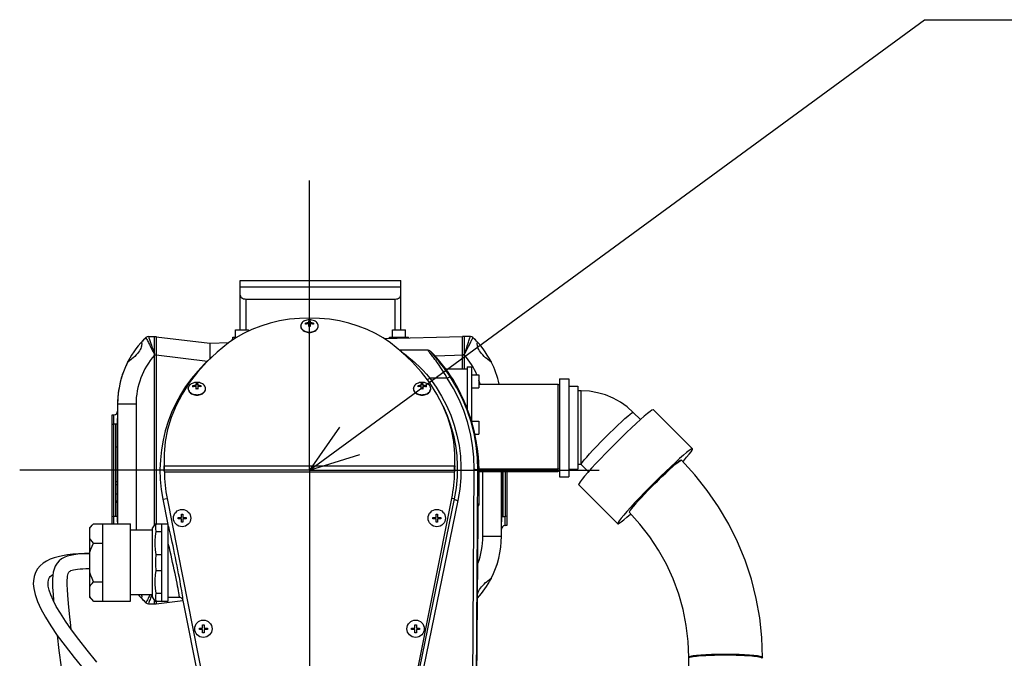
# Model space of a CAD drawing. Header units: millimetres. Extents: x 0 to 770, y -15 to 420.
# Tile 103 of 105: x 521 to 557, y 332 to 355. Entities that reach past the tile are written whole.
import ezdxf

# ---------------------------------------------------------------- set-up
doc = ezdxf.new("R2010")
doc.units = ezdxf.units.MM
doc.header["$LTSCALE"] = 32.67
doc.linetypes.add('CENTER', pattern=[0.6, 0.375, -0.075, 0.075, -0.075])
doc.layers.get('0').update_dxf_attribs({"linetype": 'CONTINUOUS'})
for name, color, linetype in [('1_DESIGN', 7, 'CONTINUOUS'), ('ASSY', 7, 'CONTINUOUS'), ('AXIS', 7, 'CONTINUOUS'), ('CHAMFER', 7, 'CONTINUOUS'), ('CRV2', 7, 'CONTINUOUS'), ('DRA_ITEM', 7, 'CONTINUOUS'), ('DRAFT', 7, 'CONTINUOUS'), ('HOLE', 7, 'CONTINUOUS'), ('ROUND', 7, 'CONTINUOUS')]:
    doc.layers.add(name, color=color, linetype=linetype)

msp = doc.modelspace()

# ---------------------------------------------------------------- linework, layer by layer
at = {"color": 7, "linetype": 'CONTINUOUS'}
for p, q in [((529.100217, 343.616572), (529.100217, 343.703239)), ((529.100217, 343.703239), (529.253902, 343.703239)), ((534.766884, 343.659029), (534.766884, 343.703239)), ((534.766884, 343.703239), (535.446884, 343.703239)), ((535.446884, 343.676835), (535.446884, 343.703239)), ((536.787514, 342.563239), (537.573551, 342.563239)), ((540.906884, 342.199905), (541.240217, 342.199905)), ((540.906884, 342.199875), (540.906884, 338.659936)), ((541.240217, 342.199875), (541.240217, 338.659936)), ((537.993551, 342.005081), (540.840218, 342.005081)), ((540.840218, 342.005081), (540.840218, 338.949248)), ((541.240217, 341.929905), (541.573551, 341.929905)), ((541.573551, 341.929891), (541.573551, 338.92992)), ((541.687933, 341.763239), (541.573551, 341.763239)), ((543.830942, 340.727091), (543.571881, 340.985236)), ((524.883551, 337.234394), (524.883551, 340.55875)), ((524.933551, 340.55875), (524.883551, 340.55875)), ((526.619438, 339.317109), (526.627664, 339.049905)), ((526.627662, 338.941482), (526.627664, 339.049905)), ((526.628341, 339.013343), (526.627664, 339.049905)), ((526.629695, 338.927895), (526.628341, 339.013343)), ((537.119435, 338.941482), (537.119438, 339.049905)), ((537.119438, 339.049905), (537.127664, 339.317109)), ((541.687933, 339.096572), (541.573551, 339.096572)), ((541.948813, 338.83799), (541.689602, 339.096285)), ((545.298565, 339.254069), (545.309843, 339.253317)), ((545.304347, 339.255557), (545.302666, 339.260544)), ((526.631051, 338.833059), (526.629695, 338.927895)), ((537.999587, 338.949248), (540.840218, 338.949248)), ((538.00238, 338.85473), (540.840218, 338.85473)), ((538.006856, 338.693952), (538.006865, 338.693605)), ((538.863551, 338.85473), (538.863551, 337.234394)), ((540.906884, 338.659905), (541.240217, 338.659905)), ((541.240217, 338.929905), (541.573551, 338.929905)), ((524.933551, 338.473403), (524.883551, 338.473403)), ((524.933551, 337.779429), (524.883551, 337.779429)), ((524.933551, 337.734337), (524.883551, 337.734337)), ((526.730916, 337.876209), (528.040834, 331.274134)), ((535.706268, 331.274133), (537.015545, 337.872981)), ((524.883551, 337.234393), (524.933551, 337.234393)), ((538.813551, 337.234393), (538.863551, 337.234393)), ((543.428325, 337.402099), (543.418729, 337.3766)), ((524.406884, 334.163239), (524.406884, 336.963239)), ((523.145401, 334.382617), (523.132081, 334.587633)), ((546.797572, 332.237604), (547.01699, 332.237604)), ((545.565021, 332.135507), (545.560217, 332.126011)), ((545.560217, 332.126011), (545.560217, 332.096572)), ((545.579396, 332.144935), (545.565021, 332.135507)), ((548.222033, 332.144441), (548.240217, 332.126011)), ((548.240217, 332.126011), (548.226884, 332.112498)), ((548.226884, 332.126011), (548.226884, 332.096572))]:
    msp.add_line(p, q, dxfattribs=at)
at = {"color": 9, "linetype": 'CONTINUOUS'}
for p, q in [((541.687933, 339.096572), (541.687933, 341.763239)), ((524.933551, 339.723484), (524.883551, 339.723484)), ((526.627664, 339.049905), (537.119438, 339.049905)), ((541.689602, 339.096285), (541.687933, 339.101282)), ((526.631051, 338.833059), (537.116051, 338.833059)), ((538.001294, 338.896572), (538.001298, 338.898165)), ((524.933551, 338.361143), (524.883551, 338.361143)), ((524.933551, 338.033143), (524.883551, 338.033143)), ((538.813551, 338.06966), (538.863551, 338.06966))]:
    msp.add_line(p, q, dxfattribs=at)
at = {"color": 7, "linetype": 'CONTINUOUS'}
for points in [[(534.798585, 343.497133), (534.538154, 343.677351), (534.255609, 343.840062), (533.953297, 343.983917), (533.633725, 344.107722), (533.299546, 344.210449), (532.953533, 344.291245), (532.598557, 344.34944), (532.237564, 344.384552), (531.873551, 344.396288), (531.509537, 344.384552), (531.148545, 344.34944), (530.793569, 344.291245), (530.447556, 344.210449), (530.113376, 344.107722), (529.793805, 343.983917), (529.491492, 343.840062), (529.208948, 343.677351), (528.948517, 343.497133)], [(528.948517, 343.497133), (528.538701, 343.163071), (528.163875, 342.808832), (527.826293, 342.436541), (527.527347, 342.047704), (527.269044, 341.644926), (527.052329, 341.229668), (526.878707, 340.804826), (526.748788, 340.371927), (526.663433, 339.933836), (526.622981, 339.492574), (526.619438, 339.317109)], [(537.127664, 339.317109), (537.12412, 339.492574), (537.083668, 339.933836), (536.998314, 340.371927), (536.868395, 340.804826), (536.694773, 341.229668), (536.478057, 341.644926), (536.219754, 342.047704), (535.920809, 342.436541), (535.583226, 342.808832), (535.208401, 343.163071), (534.798585, 343.497133)], [(540.840218, 342.005081), (540.866505, 341.998228), (540.888696, 341.991483), (540.906884, 341.984818)], [(543.571881, 340.985236), (543.349068, 341.183682), (543.105367, 341.356052), (542.843862, 341.500149), (542.567832, 341.614154), (542.280746, 341.696629), (541.986211, 341.746534), (541.687933, 341.763239)], [(537.119438, 339.049905), (537.118761, 339.013343), (537.118082, 338.972217), (537.116051, 338.833059)], [(544.345334, 338.41177), (544.439987, 338.504658), (544.594745, 338.653488), (544.743142, 338.793113), (544.88113, 338.919727), (545.004944, 339.029874), (545.111208, 339.120551), (545.197023, 339.189284), (545.260049, 339.234198), (545.298565, 339.254069)], [(545.302666, 339.260544), (545.29475, 339.26193), (545.266156, 339.249049), (545.219147, 339.217175), (545.154679, 339.166957), (545.074065, 339.099417), (544.978946, 339.015932), (544.871259, 338.918199), (544.753195, 338.808209), (544.627158, 338.6882), (544.495714, 338.560616), (544.361538, 338.428054)], [(548.240217, 332.126011), (548.214753, 332.843608), (548.138488, 333.557622), (548.011802, 334.264483), (547.835326, 334.960657), (547.609941, 335.642669), (547.336773, 336.307104), (547.017186, 336.950638), (546.652774, 337.570061), (546.245357, 338.16227), (545.796973, 338.724299), (545.309865, 339.253338)], [(540.906884, 338.928985), (540.88868, 338.935655), (540.866485, 338.9424), (540.840218, 338.949248)], [(540.840218, 338.85473), (540.866505, 338.861583), (540.888696, 338.868327), (540.906884, 338.874992)], [(544.361538, 338.428054), (544.227362, 338.293213), (544.095918, 338.158837), (543.969881, 338.027662), (543.851817, 337.902358), (543.744129, 337.785477), (543.64901, 337.679397), (543.568396, 337.586278), (543.503929, 337.508015), (543.456919, 337.446203), (543.428325, 337.402099)], [(545.572976, 332.140724), (545.550833, 332.707652), (545.482819, 333.285772), (545.369921, 333.856879), (545.212823, 334.417519), (545.012477, 334.964306), (544.770099, 335.493929), (544.487155, 336.003195), (544.165357, 336.489027), (543.806653, 336.948493), (543.416829, 337.374863)], [(523.940217, 335.890843), (523.749188, 335.886084), (523.527063, 335.874721), (523.319718, 335.857328), (523.128442, 335.834612), (522.953049, 335.805843), (522.79307, 335.769841), (522.644868, 335.726887), (522.505206, 335.674438), (522.374817, 335.610798), (522.254155, 335.533537), (522.145591, 335.44091), (522.051659, 335.330628), (521.977039, 335.202823), (521.925656, 335.059322), (521.899689, 334.902915), (521.896929, 334.783283)], [(523.940217, 335.875742), (523.829444, 335.873729), (523.658403, 335.86718), (523.500661, 335.856304), (523.359311, 335.840016), (523.234723, 335.817298), (523.120958, 335.785798), (523.017349, 335.744424), (522.921148, 335.690581), (522.832939, 335.621568), (522.754679, 335.535069), (522.691152, 335.433258), (522.645202, 335.322062), (522.615267, 335.205674), (522.597914, 335.084673), (522.589984, 334.956395), (522.589285, 334.816844), (522.594291, 334.661714), (522.599916, 334.551891)], [(522.430003, 334.799964), (522.430896, 334.854656), (522.44014, 334.91819), (522.456502, 334.968695), (522.479594, 335.011772), (522.511732, 335.052454), (522.554891, 335.092184), (522.603915, 335.126516)], [(523.132445, 334.581186), (523.130706, 334.61267), (523.125208, 334.730668), (523.122414, 334.834534), (523.122666, 334.924533), (523.126091, 335.001582), (523.132621, 335.066201), (523.141916, 335.118781), (523.153168, 335.159423), (523.165313, 335.189051), (523.177389, 335.209648), (523.190314, 335.225345), (523.205335, 335.238635), (523.226378, 335.252407), (523.256558, 335.267322), (523.298465, 335.282712), (523.352146, 335.297061), (523.418475, 335.309434), (523.495444, 335.319765), (523.586721, 335.328328), (523.686046, 335.334565), (523.794134, 335.339034), (523.907815, 335.34215), (523.940217, 335.342591)], [(521.896922, 334.7835), (521.911956, 334.62531), (521.962968, 334.400462), (522.049876, 334.153641), (522.17374, 333.882366), (522.3339, 333.58798), (522.529489, 333.271032), (522.763858, 332.925769), (523.042036, 332.545678), (523.368121, 332.126364), (523.744901, 331.66524)], [(522.727585, 333.975038), (522.613803, 334.196476), (522.529643, 334.390447), (522.472239, 334.559229), (522.439429, 334.704225), (522.430017, 334.799513)], [(522.600126, 334.548201), (522.622872, 334.221218), (522.627422, 334.16997)], [(523.269562, 333.135715), (523.252292, 333.282279), (523.206133, 333.707671), (523.17077, 334.072865), (523.145401, 334.382617)], [(524.191443, 331.96263), (523.843453, 332.386084), (523.540416, 332.771468), (523.279377, 333.121663), (523.058004, 333.438604), (522.874653, 333.722991), (522.727585, 333.975038)], [(522.755327, 332.938335), (522.823037, 332.384911), (522.900967, 331.78028), (522.981604, 331.176713), (523.058803, 330.612326), (523.131924, 330.085658), (523.20186, 329.586518), (523.268433, 329.113751)], [(548.226884, 332.126011), (548.222081, 332.135507), (548.207705, 332.144935), (548.183861, 332.154226), (548.150721, 332.163314), (548.108522, 332.172134), (548.05757, 332.180621), (547.99823, 332.188714), (547.930932, 332.196356), (547.856159, 332.203491), (547.77445, 332.210068), (547.686395, 332.216039), (547.592627, 332.221361), (547.493822, 332.225996), (547.390693, 332.229912), (547.283981, 332.233078), (547.174456, 332.235473), (547.062908, 332.237079), (546.950139, 332.237885), (546.836963, 332.237885), (546.724194, 332.237079), (546.612645, 332.235473), (546.50312, 332.233078), (546.396409, 332.229912), (546.293279, 332.225996), (546.194474, 332.221361), (546.100707, 332.216039), (546.012651, 332.210068), (545.930943, 332.203491), (545.85617, 332.196356), (545.788871, 332.188714), (545.729532, 332.180621), (545.678579, 332.172134), (545.636381, 332.163314), (545.60324, 332.154226), (545.579396, 332.144935)], [(547.01699, 332.237604), (547.234198, 332.23456), (547.442478, 332.228555), (547.636148, 332.219753), (547.809926, 332.208394), (547.959071, 332.194788), (548.079516, 332.179305), (548.167974, 332.162369), (548.222033, 332.144441)], [(545.560217, 332.096572), (545.544797, 330.304606), (545.498157, 328.502002), (545.420299, 326.700287), (545.311238, 324.900009), (545.028934, 321.277833)]]:
    msp.add_lwpolyline(points, dxfattribs=at)
at = {"color": 9, "linetype": 'CONTINUOUS'}
for points in [[(541.687933, 339.101282), (541.700791, 339.132526), (541.739017, 339.188544), (541.801566, 339.267808), (541.886733, 339.368157), (541.992195, 339.486852), (542.115074, 339.620656), (542.25202, 339.76592), (542.399296, 339.918681), (542.552885, 340.074772), (542.708598, 340.229935), (542.862188, 340.379938), (543.009464, 340.520689), (543.146409, 340.648348), (543.269289, 340.759435), (543.374751, 340.850918), (543.459918, 340.920301), (543.522467, 340.965694), (543.560692, 340.985856), (543.571881, 340.985236)], [(545.579396, 332.115496), (545.565021, 332.106068), (545.560217, 332.096572)], [(548.226884, 332.096572), (548.222081, 332.106068), (548.207705, 332.115496), (548.183861, 332.124787), (548.150721, 332.133875), (548.108522, 332.142695), (548.05757, 332.151182), (547.99823, 332.159275), (547.930932, 332.166917), (547.856159, 332.174052), (547.77445, 332.180629), (547.686395, 332.1866), (547.592627, 332.191922), (547.493822, 332.196558), (547.390693, 332.200473), (547.283981, 332.203639), (547.174456, 332.206034), (547.062908, 332.20764), (546.950139, 332.208446), (546.836963, 332.208446), (546.724194, 332.20764), (546.612645, 332.206034), (546.50312, 332.203639), (546.396409, 332.200473), (546.293279, 332.196558), (546.194474, 332.191922), (546.100707, 332.1866), (546.012651, 332.180629), (545.930943, 332.174052), (545.85617, 332.166917), (545.788871, 332.159275), (545.729532, 332.151182), (545.678579, 332.142695), (545.636381, 332.133875), (545.60324, 332.124787), (545.579396, 332.115496)]]:
    msp.add_lwpolyline(points, dxfattribs=at)
at = {"color": 7, "linetype": 'CONTINUOUS'}
for centre, start, end in [((531.873684, 338.896586), 180.6942373, 191.2223092), ((531.873551, 338.896572), 348.7415895, 359.3058971)]:
    msp.add_arc(centre, 5.242884, start, end, dxfattribs=at)
at = {"layer": '1_DESIGN', "color": 7, "linetype": 'CONTINUOUS'}
for p, q in [((531.730217, 344.174527), (531.730217, 344.215067)), ((531.730217, 344.17536), (531.733573, 344.17536)), ((531.844884, 344.093445), (531.844884, 344.296149)), ((531.902217, 344.256441), (531.844884, 344.256441)), ((531.902217, 344.296149), (531.902217, 344.093445)), ((532.013529, 344.17536), (532.016884, 344.17536)), ((532.016884, 344.215067), (532.016884, 344.174527)), ((532.183695, 344.07823), (532.186884, 344.109761)), ((527.663551, 341.911785), (527.663551, 341.952326)), ((527.663551, 341.912618), (527.666906, 341.912618)), ((527.778217, 341.830703), (527.778217, 342.033407)), ((527.835551, 341.9937), (527.778217, 341.9937)), ((527.835551, 342.033407), (527.835551, 341.830703)), ((527.946862, 341.912618), (527.950217, 341.912618)), ((527.950217, 341.952326), (527.950217, 341.911785)), ((528.117028, 341.815488), (528.120217, 341.847019)), ((535.796884, 341.911785), (535.796884, 341.952326)), ((535.796884, 341.912618), (535.80024, 341.912618)), ((535.911551, 341.830703), (535.911551, 342.033407)), ((535.968884, 341.9937), (535.911551, 341.9937)), ((535.968884, 342.033407), (535.968884, 341.830703)), ((536.080195, 341.912618), (536.083551, 341.912618)), ((536.083551, 341.952326), (536.083551, 341.911785)), ((536.250362, 341.815488), (536.253551, 341.847019)), ((527.130217, 337.134572), (527.130217, 337.191905)), ((527.130217, 337.191905), (527.244884, 337.191905)), ((527.244884, 337.191905), (527.244884, 337.306572)), ((527.244884, 337.306572), (527.302217, 337.306572)), ((527.302217, 337.306572), (527.302217, 337.191905)), ((527.302217, 337.191905), (527.416884, 337.191905)), ((527.416884, 337.191905), (527.416884, 337.134572)), ((536.330217, 337.134572), (536.330217, 337.191905)), ((536.330217, 337.191905), (536.444884, 337.191905)), ((536.444884, 337.191905), (536.444884, 337.306572)), ((536.444884, 337.306572), (536.502217, 337.306572)), ((536.502217, 337.306572), (536.502217, 337.191905)), ((536.502217, 337.191905), (536.616884, 337.191905)), ((536.616884, 337.191905), (536.616884, 337.134572)), ((527.244884, 337.134572), (527.130217, 337.134572)), ((527.244884, 337.019905), (527.244884, 337.134572)), ((527.302217, 337.019905), (527.244884, 337.019905)), ((527.302217, 337.134572), (527.302217, 337.019905)), ((527.416884, 337.134572), (527.302217, 337.134572)), ((536.444884, 337.134572), (536.330217, 337.134572)), ((536.444884, 337.019905), (536.444884, 337.134572)), ((536.502217, 337.019905), (536.444884, 337.019905)), ((536.502217, 337.134572), (536.502217, 337.019905)), ((536.616884, 337.134572), (536.502217, 337.134572)), ((528.011551, 333.191905), (528.011551, 333.306572)), ((528.011551, 333.306572), (528.068884, 333.306572)), ((528.068884, 333.306572), (528.068884, 333.191905)), ((535.678217, 333.191905), (535.678217, 333.306572)), ((535.678217, 333.306572), (535.735551, 333.306572)), ((535.735551, 333.306572), (535.735551, 333.191905)), ((527.896884, 333.134572), (527.896884, 333.191905)), ((527.896884, 333.191905), (528.011551, 333.191905)), ((528.011551, 333.134572), (527.896884, 333.134572)), ((528.011551, 333.019905), (528.011551, 333.134572)), ((528.068884, 333.019905), (528.011551, 333.019905)), ((528.068884, 333.191905), (528.183551, 333.191905)), ((528.068884, 333.134572), (528.068884, 333.019905)), ((528.183551, 333.134572), (528.068884, 333.134572)), ((528.183551, 333.191905), (528.183551, 333.134572)), ((535.563551, 333.134572), (535.563551, 333.191905)), ((535.563551, 333.191905), (535.678217, 333.191905)), ((535.678217, 333.134572), (535.563551, 333.134572)), ((535.678217, 333.019905), (535.678217, 333.134572)), ((535.735551, 333.019905), (535.678217, 333.019905)), ((535.735551, 333.191905), (535.850217, 333.191905)), ((535.735551, 333.134572), (535.735551, 333.019905)), ((535.850217, 333.134572), (535.735551, 333.134572)), ((535.850217, 333.191905), (535.850217, 333.134572))]:
    msp.add_line(p, q, dxfattribs=at)
for points in [[(531.873551, 344.333125), (531.827788, 344.330542), (531.782873, 344.322886), (531.739311, 344.31033), (531.697546, 344.293064)], [(532.049556, 344.293064), (532.007524, 344.310423), (531.963561, 344.323038), (531.918715, 344.330609), (531.873551, 344.333125)], [(531.697546, 344.293064), (531.668361, 344.277205), (531.636749, 344.254852), (531.609958, 344.229546), (531.588533, 344.201801), (531.57291, 344.172182), (531.563407, 344.141292), (531.560217, 344.109761)], [(531.560217, 344.109761), (531.563407, 344.07823), (531.57291, 344.04734), (531.588533, 344.017722), (531.609958, 343.989977), (531.636749, 343.96467), (531.668361, 343.942317), (531.70415, 343.923373), (531.743387, 343.908223), (531.785275, 343.897176), (531.828959, 343.890456), (531.873551, 343.888201)], [(531.730217, 344.215067), (531.748182, 344.219528), (531.764572, 344.223025), (531.779519, 344.225757), (531.793329, 344.227905), (531.806333, 344.229605), (531.818955, 344.23096), (531.831765, 344.232044), (531.844884, 344.232853)], [(531.844884, 344.192312), (531.831765, 344.191503), (531.818955, 344.190419), (531.806333, 344.189064), (531.793329, 344.187364), (531.779519, 344.185216), (531.764572, 344.182484), (531.748182, 344.178987), (531.730217, 344.174527)], [(531.844884, 344.296149), (531.859046, 344.296718), (531.873551, 344.296914)], [(531.873551, 344.09421), (531.859046, 344.094014), (531.844884, 344.093445)], [(531.873551, 344.296914), (531.888055, 344.296718), (531.902217, 344.296149)], [(531.902217, 344.093445), (531.888055, 344.094014), (531.873551, 344.09421)], [(531.873551, 343.888201), (531.918143, 343.890456), (531.961827, 343.897176), (532.003714, 343.908223), (532.042952, 343.923373), (532.07874, 343.942317), (532.110352, 343.96467), (532.137144, 343.989977), (532.158569, 344.017722), (532.174192, 344.04734), (532.183695, 344.07823)], [(531.902217, 344.232853), (531.915336, 344.232044), (531.928147, 344.23096), (531.940768, 344.229605), (531.953773, 344.227905), (531.967583, 344.225757), (531.98253, 344.223025), (531.99892, 344.219528), (532.016884, 344.215067)], [(532.016884, 344.174527), (531.99892, 344.178987), (531.98253, 344.182484), (531.967583, 344.185216), (531.953773, 344.187364), (531.940768, 344.189064), (531.928147, 344.190419), (531.915336, 344.191503), (531.902217, 344.192312)], [(532.186884, 344.109761), (532.183695, 344.141292), (532.174192, 344.172182), (532.158569, 344.201801), (532.137144, 344.229546), (532.110352, 344.254852), (532.07874, 344.277205), (532.049556, 344.293064)], [(527.630879, 342.030323), (527.601694, 342.014463), (527.570083, 341.992111), (527.543291, 341.966804), (527.521866, 341.939059), (527.506243, 341.90944), (527.49674, 341.878551), (527.493551, 341.847019)], [(527.493551, 341.847019), (527.49674, 341.815488), (527.506243, 341.784599), (527.521866, 341.75498), (527.543291, 341.727235), (527.570083, 341.701928), (527.601694, 341.679576), (527.637483, 341.660631), (527.676721, 341.645481), (527.718608, 341.634434), (527.762292, 341.627715), (527.806884, 341.625459)], [(527.806884, 342.070383), (527.761121, 342.0678), (527.716206, 342.060145), (527.672644, 342.047588), (527.630879, 342.030323)], [(527.663551, 341.952326), (527.681515, 341.956786), (527.697905, 341.960283), (527.712852, 341.963015), (527.726662, 341.965163), (527.739667, 341.966863), (527.752288, 341.968219), (527.765099, 341.969302), (527.778217, 341.970111)], [(527.778217, 341.92957), (527.765099, 341.928762), (527.752288, 341.927678), (527.739667, 341.926322), (527.726662, 341.924623), (527.712852, 341.922475), (527.697905, 341.919743), (527.681515, 341.916245), (527.663551, 341.911785)], [(527.778217, 342.033407), (527.79238, 342.033976), (527.806884, 342.034172)], [(527.806884, 341.831468), (527.79238, 341.831272), (527.778217, 341.830703)], [(527.982889, 342.030323), (527.940857, 342.047681), (527.896894, 342.060297), (527.852048, 342.067867), (527.806884, 342.070383)], [(527.806884, 342.034172), (527.821389, 342.033976), (527.835551, 342.033407)], [(527.835551, 341.830703), (527.821389, 341.831272), (527.806884, 341.831468)], [(527.806884, 341.625459), (527.851476, 341.627715), (527.89516, 341.634434), (527.937048, 341.645481), (527.976285, 341.660631), (528.012074, 341.679576), (528.043686, 341.701928), (528.070477, 341.727235), (528.091902, 341.75498), (528.107525, 341.784599), (528.117028, 341.815488)], [(527.835551, 341.970111), (527.84867, 341.969302), (527.86148, 341.968219), (527.874102, 341.966863), (527.887106, 341.965163), (527.900916, 341.963015), (527.915863, 341.960283), (527.932253, 341.956786), (527.950217, 341.952326)], [(527.950217, 341.911785), (527.932253, 341.916245), (527.915863, 341.919743), (527.900916, 341.922475), (527.887106, 341.924623), (527.874102, 341.926322), (527.86148, 341.927678), (527.84867, 341.928762), (527.835551, 341.92957)], [(528.120217, 341.847019), (528.117028, 341.878551), (528.107525, 341.90944), (528.091902, 341.939059), (528.070477, 341.966804), (528.043686, 341.992111), (528.012074, 342.014463), (527.982889, 342.030323)], [(535.764212, 342.030323), (535.735028, 342.014463), (535.703416, 341.992111), (535.676625, 341.966804), (535.655199, 341.939059), (535.639576, 341.90944), (535.630073, 341.878551), (535.626884, 341.847019)], [(535.626884, 341.847019), (535.630073, 341.815488), (535.639576, 341.784599), (535.655199, 341.75498), (535.676625, 341.727235), (535.703416, 341.701928), (535.735028, 341.679576), (535.770817, 341.660631), (535.810054, 341.645481), (535.851941, 341.634434), (535.895625, 341.627715), (535.940217, 341.625459)], [(535.940217, 342.070383), (535.894454, 342.0678), (535.84954, 342.060145), (535.805977, 342.047588), (535.764212, 342.030323)], [(535.796884, 341.952326), (535.814848, 341.956786), (535.831238, 341.960283), (535.846185, 341.963015), (535.859995, 341.965163), (535.873, 341.966863), (535.885622, 341.968219), (535.898432, 341.969302), (535.911551, 341.970111)], [(535.911551, 341.92957), (535.898432, 341.928762), (535.885622, 341.927678), (535.873, 341.926322), (535.859995, 341.924623), (535.846185, 341.922475), (535.831238, 341.919743), (535.814848, 341.916245), (535.796884, 341.911785)], [(535.911551, 342.033407), (535.925713, 342.033976), (535.940217, 342.034172)], [(535.940217, 341.831468), (535.925713, 341.831272), (535.911551, 341.830703)], [(536.116223, 342.030323), (536.07419, 342.047681), (536.030228, 342.060297), (535.985381, 342.067867), (535.940217, 342.070383)], [(535.940217, 342.034172), (535.954722, 342.033976), (535.968884, 342.033407)], [(535.968884, 341.830703), (535.954722, 341.831272), (535.940217, 341.831468)], [(535.940217, 341.625459), (535.984809, 341.627715), (536.028494, 341.634434), (536.070381, 341.645481), (536.109618, 341.660631), (536.145407, 341.679576), (536.177019, 341.701928), (536.20381, 341.727235), (536.225235, 341.75498), (536.240859, 341.784599), (536.250362, 341.815488)], [(535.968884, 341.970111), (535.982003, 341.969302), (535.994813, 341.968219), (536.007435, 341.966863), (536.020439, 341.965163), (536.03425, 341.963015), (536.049196, 341.960283), (536.065587, 341.956786), (536.083551, 341.952326)], [(536.083551, 341.911785), (536.065587, 341.916245), (536.049196, 341.919743), (536.03425, 341.922475), (536.020439, 341.924623), (536.007435, 341.926322), (535.994813, 341.927678), (535.982003, 341.928762), (535.968884, 341.92957)], [(536.253551, 341.847019), (536.250362, 341.878551), (536.240859, 341.90944), (536.225235, 341.939059), (536.20381, 341.966804), (536.177019, 341.992111), (536.145407, 342.014463), (536.116223, 342.030323)]]:
    msp.add_lwpolyline(points, dxfattribs=at)
for centre in [(527.273551, 337.163239), (536.473551, 337.163239), (528.040217, 333.163239), (535.706884, 333.163239)]:
    msp.add_circle(centre, 0.313333, dxfattribs=at)
at = {"layer": 'ASSY', "color": 7, "linetype": 'CONTINUOUS'}
for p, q in [((529.206884, 343.703239), (529.206884, 343.969905)), ((529.206884, 343.969905), (529.673551, 343.969905)), ((529.673551, 343.926695), (529.673551, 343.969905)), ((531.560217, 344.096164), (531.560217, 344.109761)), ((532.186884, 344.096164), (532.186884, 344.109761)), ((534.873551, 343.703239), (534.873551, 343.969905)), ((534.873551, 343.969905), (535.340217, 343.969905)), ((535.340217, 343.703239), (535.340217, 343.969905)), ((537.726884, 342.337554), (537.993551, 342.337554)), ((537.993551, 342.337548), (537.993551, 341.870894)), ((527.493551, 341.833422), (527.493551, 341.847019)), ((528.120217, 341.833422), (528.120217, 341.847019)), ((535.626884, 341.833422), (535.626884, 341.847019)), ((536.253551, 341.833422), (536.253551, 341.847019)), ((537.726884, 341.870888), (537.993551, 341.870888)), ((537.726884, 340.663239), (537.993551, 340.663239)), ((537.993551, 340.663232), (537.993551, 340.196578)), ((537.845685, 340.196572), (537.993551, 340.196572))]:
    msp.add_line(p, q, dxfattribs=at)
for points in [[(531.56022, 344.096164), (531.560948, 344.081044), (531.566771, 344.051086), (531.578309, 344.021968), (531.595347, 343.994232), (531.617567, 343.968394), (531.644556, 343.944937), (531.67581, 343.924297), (531.710748, 343.906859), (531.748718, 343.892946), (531.789014, 343.88282), (531.830885, 343.876667), (531.873551, 343.874604)], [(531.873551, 343.874604), (531.916216, 343.876667), (531.958087, 343.88282), (531.998383, 343.892946), (532.036354, 343.906859), (532.071292, 343.924297), (532.102546, 343.944937), (532.129535, 343.968394), (532.151755, 343.994232), (532.168793, 344.021968), (532.18033, 344.051086), (532.186154, 344.081044), (532.186882, 344.096164)], [(527.493553, 341.833422), (527.494281, 341.818302), (527.500104, 341.788344), (527.511642, 341.759226), (527.52868, 341.73149), (527.5509, 341.705653), (527.577889, 341.682196), (527.609143, 341.661555), (527.644081, 341.644117), (527.682052, 341.630205), (527.722348, 341.620078), (527.764219, 341.613926), (527.806884, 341.611862)], [(527.806884, 341.611862), (527.84955, 341.613926), (527.89142, 341.620078), (527.931716, 341.630205), (527.969687, 341.644117), (528.004625, 341.661555), (528.035879, 341.682196), (528.062868, 341.705653), (528.085088, 341.73149), (528.102126, 341.759226), (528.113664, 341.788344), (528.119487, 341.818302), (528.120215, 341.833422)], [(535.626887, 341.833422), (535.627615, 341.818302), (535.633438, 341.788344), (535.644976, 341.759226), (535.662013, 341.73149), (535.684234, 341.705653), (535.711222, 341.682196), (535.742477, 341.661555), (535.777414, 341.644117), (535.815385, 341.630205), (535.855681, 341.620078), (535.897552, 341.613926), (535.940217, 341.611862)], [(535.940217, 341.611862), (535.982883, 341.613926), (536.024754, 341.620078), (536.06505, 341.630205), (536.10302, 341.644117), (536.137958, 341.661555), (536.169213, 341.682196), (536.196201, 341.705653), (536.218422, 341.73149), (536.235459, 341.759226), (536.246997, 341.788344), (536.25282, 341.818302), (536.253548, 341.833422)]]:
    msp.add_lwpolyline(points, dxfattribs=at)
at = {"layer": 'AXIS', "color": 7, "linetype": 'CENTER'}
for q in [(531.873551, 349.36505), (521.405073, 338.896572), (531.873551, 328.428094), (542.342029, 338.896572)]:
    msp.add_line((531.873551, 338.896572), q, dxfattribs=at)
at = {"layer": 'AXIS', "color": 7, "linetype": 'CONTINUOUS'}
for p, q in [((537.573551, 342.629905), (537.573551, 341.108802)), ((537.573551, 342.629905), (537.726884, 342.629905)), ((537.726884, 342.629905), (537.726884, 340.6566)), ((524.937329, 340.75875), (524.933551, 340.75875)), ((524.933551, 337.034488), (524.933551, 340.758656)), ((544.295506, 341.078258), (545.70972, 339.66904)), ((545.712112, 339.661882), (545.709704, 339.669025)), ((538.813551, 338.85473), (538.813551, 337.034488)), ((524.933551, 338.326895), (524.940217, 338.326895)), ((541.59675, 338.379494), (541.599158, 338.372351)), ((541.599142, 338.372335), (543.013356, 336.963117)), ((524.073551, 336.963239), (523.940217, 336.829905)), ((524.073551, 336.963239), (525.406884, 336.963239)), ((524.933551, 337.034393), (524.937329, 337.034393)), ((525.406884, 334.163239), (525.406884, 336.963239)), ((526.294969, 336.963239), (526.206884, 336.810671)), ((526.294987, 336.963239), (526.749081, 336.963239)), ((526.773551, 334.163277), (526.773551, 336.9632)), ((538.809773, 337.034393), (538.813551, 337.034393)), ((543.010964, 336.970276), (543.013371, 336.963133)), ((523.940217, 334.296589), (523.940217, 336.829888)), ((526.206884, 336.729905), (525.406884, 336.729905)), ((526.206884, 334.315812), (526.206884, 336.810665)), ((526.340217, 336.674563), (526.540217, 336.674563)), ((524.073551, 336.263239), (524.406884, 336.263239)), ((526.340217, 335.851914), (526.540217, 335.851914)), ((526.340217, 335.274563), (526.540217, 335.274563)), ((524.073551, 334.863239), (524.406884, 334.863239)), ((526.206884, 334.396572), (525.406884, 334.396572)), ((526.340217, 334.451914), (526.540217, 334.451914)), ((523.975171, 334.276482), (523.940217, 334.329905)), ((524.073551, 334.163239), (523.940217, 334.296572)), ((524.073551, 334.163239), (525.406884, 334.163239)), ((526.294969, 334.163239), (526.206884, 334.315807)), ((526.294987, 334.163239), (526.773551, 334.163239)), ((527.171448, 334.296572), (526.773551, 334.296572))]:
    msp.add_line(p, q, dxfattribs=at)
at = {"layer": 'AXIS', "color": 9, "linetype": 'CONTINUOUS'}
for p, q in [((524.933551, 339.778611), (524.940217, 339.778611)), ((538.813551, 338.014532), (538.806884, 338.014532)), ((524.933551, 337.551705), (524.940217, 337.551705))]:
    msp.add_line(p, q, dxfattribs=at)
at = {"layer": 'AXIS', "color": 7, "linetype": 'CONTINUOUS'}
for points in [[(544.295491, 341.078242), (544.284151, 341.080229), (544.24319, 341.061776), (544.17585, 341.016116), (544.083499, 340.944179), (543.96802, 340.847429), (543.831762, 340.727836), (543.6775, 340.587833), (543.508373, 340.430272), (543.327825, 340.25836), (543.139531, 340.075596), (542.947324, 339.885701), (542.755118, 339.692541), (542.566824, 339.500047), (542.386276, 339.312139), (542.217149, 339.132641), (542.062886, 338.965209), (541.926629, 338.813249), (541.811149, 338.679856), (541.718799, 338.567746), (541.651458, 338.479199), (541.610497, 338.41602), (541.59675, 338.379494)], [(545.709704, 339.669025), (545.698365, 339.671011), (545.657404, 339.652558), (545.590063, 339.606899), (545.497713, 339.534961), (545.382233, 339.438211), (545.245976, 339.318618), (545.091713, 339.178616), (544.922587, 339.021055), (544.742038, 338.849142), (544.553745, 338.666378), (544.361538, 338.476483), (544.169331, 338.283323), (543.981037, 338.090829), (543.800489, 337.902921), (543.631362, 337.723424), (543.4771, 337.555991), (543.340842, 337.404032), (543.225363, 337.270639), (543.133013, 337.158528), (543.065672, 337.069982), (543.024711, 337.006802), (543.010964, 336.970276)], [(545.357981, 339.201079), (545.382233, 339.228126), (545.497713, 339.361519), (545.590063, 339.47363), (545.657404, 339.562176), (545.698365, 339.625355), (545.712112, 339.661882)], [(543.013371, 336.963133), (543.024711, 336.961146), (543.065672, 336.979599), (543.133013, 337.025259), (543.225363, 337.097196), (543.340842, 337.193946), (543.474768, 337.311493)], [(523.940217, 336.796572), (523.975326, 336.850209), (524.019502, 336.905465), (524.073551, 336.963239)], [(526.340217, 336.674563), (526.325628, 336.770796), (526.325628, 336.867008), (526.340217, 336.963239)], [(526.340217, 335.851914), (526.311472, 336.016988), (526.296818, 336.181179), (526.29682, 336.345326), (526.311474, 336.509505), (526.340217, 336.674563)], [(524.073551, 336.263239), (524.019304, 336.32124), (523.975171, 336.376482), (523.940217, 336.429905)], [(523.940217, 335.929905), (523.975326, 336.037179), (524.019502, 336.147692), (524.073551, 336.263239)], [(526.340217, 335.274563), (526.325628, 335.467028), (526.325628, 335.659453), (526.340217, 335.851914)], [(524.073551, 334.863239), (524.019304, 334.979242), (523.975171, 335.089724), (523.940217, 335.196572)], [(526.340217, 334.451914), (526.311472, 334.616988), (526.296818, 334.781179), (526.29682, 334.945326), (526.311474, 335.109505), (526.340217, 335.274563)], [(523.940217, 334.696572), (523.975326, 334.750209), (524.019502, 334.805465), (524.073551, 334.863239)], [(526.340217, 334.163239), (526.325628, 334.259471), (526.325628, 334.355683), (526.340217, 334.451914)], [(524.073551, 334.163239), (524.019304, 334.22124), (523.975171, 334.276482)]]:
    msp.add_lwpolyline(points, dxfattribs=at)
at = {"layer": 'CHAMFER', "color": 7, "linetype": 'CONTINUOUS'}
msp.add_line((526.540217, 334.163239), (526.540217, 336.963239), dxfattribs=at)
at = {"layer": 'CRV2', "color": 4, "linetype": 'CONTINUOUS'}
for p, q in [((524.933551, 337.034396), (524.933551, 340.758745)), ((538.813551, 338.854741), (538.813551, 337.034399))]:
    msp.add_line(p, q, dxfattribs=at)
at = {"layer": 'DRA_ITEM', "color": 2, "linetype": 'CONTINUOUS'}
for p, q in [((531.873551, 338.896572), (554.090509, 355.179469)), ((554.090509, 355.179469), (559.443359, 355.179469))]:
    msp.add_line(p, q, dxfattribs=at)
msp.add_lwpolyline([(532.961451, 340.457175), (531.873551, 338.896572), (533.689303, 339.464067)], dxfattribs=at)
at = {"layer": 'DRAFT', "color": 9, "linetype": 'CONTINUOUS'}
msp.add_line((526.576801, 337.845645), (526.730913, 337.876223), dxfattribs=at)
at = {"layer": 'HOLE', "color": 7, "linetype": 'CONTINUOUS'}
for points in [[(525.798142, 343.513239), (525.801995, 343.51193), (525.807156, 343.504289), (525.810732, 343.490301), (525.812487, 343.470473), (525.812037, 343.445178), (525.808849, 343.414894), (525.80227, 343.380068), (525.79168, 343.341596), (525.776575, 343.300411), (525.756462, 343.257063), (525.730564, 343.211374), (525.698096, 343.163239)], [(525.787908, 343.506831), (525.795507, 343.512733), (525.798142, 343.513239)], [(538.049006, 343.163239), (538.016663, 343.211171), (537.990861, 343.256632), (537.970792, 343.299772), (537.955704, 343.340714), (537.945095, 343.37893), (537.938429, 343.413699), (537.935128, 343.444188), (537.934594, 343.469805), (537.936311, 343.489934), (537.939885, 343.504137), (537.945057, 343.511893), (537.94896, 343.513239)], [(537.94896, 343.513239), (537.951562, 343.512745), (537.959194, 343.506831)], [(525.698096, 343.163239), (525.659606, 343.114084), (525.613583, 343.062341), (525.562708, 343.010936), (525.509946, 342.962017), (525.460322, 342.919043), (525.418733, 342.884962), (525.385173, 342.858791), (525.358959, 342.839423), (525.33908, 342.825771), (525.324848, 342.817182), (525.316141, 342.813456), (525.314503, 342.813239)], [(538.432599, 342.813239), (538.430958, 342.813457), (538.422236, 342.817191), (538.408006, 342.825781), (538.388153, 342.839415), (538.36194, 342.858783), (538.328375, 342.884957), (538.286794, 342.919031), (538.237223, 342.961957), (538.184398, 343.010932), (538.133476, 343.062386), (538.087417, 343.114178), (538.049006, 343.163239)], [(525.314503, 342.813239), (525.312593, 342.814326), (525.314053, 342.819646)], [(538.433048, 342.819646), (538.434508, 342.814326), (538.432599, 342.813239)], [(538.049006, 334.629905), (538.087495, 334.67906), (538.133518, 334.730803), (538.184394, 334.782208), (538.237155, 334.831127), (538.28678, 334.874101), (538.328368, 334.908182), (538.361928, 334.934352), (538.388143, 334.953721), (538.408022, 334.967373), (538.422253, 334.975962), (538.43096, 334.979687), (538.432599, 334.979905)], [(538.432599, 334.979905), (538.434508, 334.978818), (538.433048, 334.973497)], [(525.805389, 334.396572), (525.808673, 334.379445), (525.811974, 334.348956), (525.812507, 334.323339), (525.81079, 334.30321), (525.807217, 334.289007), (525.802044, 334.281251), (525.798142, 334.279905)], [(537.944877, 334.413244), (537.955421, 334.451548), (537.970527, 334.492733), (537.99064, 334.536081), (538.016538, 334.58177), (538.049006, 334.629905)], [(525.798142, 334.279905), (525.795539, 334.280399), (525.787908, 334.286313)], [(537.94896, 334.279905), (537.945107, 334.281214), (537.944015, 334.28283)], [(537.959194, 334.286313), (537.951594, 334.280411), (537.94896, 334.279905)]]:
    msp.add_lwpolyline(points, dxfattribs=at)
for centre, start, end in [((528.273551, 341.285865), 133.7722019, 152.604215), ((535.473551, 341.285865), 27.395785, 46.2277981), ((528.273551, 341.285865), 152.7003295, 180), ((535.473551, 341.285865), 12.4643236, 27.2996232), ((535.473551, 336.507279), 332.7003295, 360), ((535.473551, 336.507279), 317.8337674, 332.604215), ((528.273551, 336.507279), 219.2912246, 226.2277981)]:
    msp.add_arc(centre, 3.333333, start, end, dxfattribs=at)
at = {"layer": 'ROUND', "color": 7, "linetype": 'CONTINUOUS'}
for p, q in [((529.373551, 343.969905), (529.373551, 345.749905)), ((529.373551, 345.749905), (535.173551, 345.749905)), ((535.173551, 343.969905), (535.173551, 345.749905)), ((529.573551, 345.083239), (534.973551, 345.083239)), ((526.059813, 343.729905), (526.340217, 343.729905)), ((526.273551, 336.926141), (526.273551, 343.729905)), ((526.340217, 343.729905), (526.340217, 336.963239)), ((526.340217, 343.721873), (528.273551, 343.488941)), ((529.073551, 343.616572), (529.073551, 343.583656)), ((529.073551, 343.616572), (529.121117, 343.616572)), ((534.572005, 343.653926), (537.40693, 343.728161)), ((537.406884, 342.563239), (537.406884, 343.729905)), ((537.687288, 343.729905), (537.406884, 343.729905)), ((537.473551, 342.563239), (537.473551, 343.729905)), ((528.273551, 343.488995), (528.96284, 343.507044)), ((528.273551, 343.488941), (528.273551, 342.920853)), ((535.124999, 343.231056), (535.139522, 343.229905)), ((536.158427, 343.229905), (535.139522, 343.229905)), ((537.059107, 342.171902), (537.060486, 342.169675)), ((524.940217, 341.285865), (524.940217, 336.963239)), ((524.740217, 340.896572), (524.810374, 340.898409)), ((524.740217, 336.963239), (524.740217, 340.896572)), ((537.786029, 340.446802), (537.736094, 340.626847)), ((526.619426, 339.208679), (526.627662, 338.941482)), ((526.619426, 339.208489), (526.627662, 338.941482)), ((526.619448, 339.179747), (526.6293, 338.888484)), ((537.117802, 338.888484), (537.127654, 339.179747)), ((537.11944, 338.941482), (537.127676, 339.208679)), ((537.11944, 338.941482), (537.127676, 339.208489)), ((526.62936, 338.891699), (526.627666, 338.941482)), ((526.631051, 338.833059), (526.62936, 338.891699)), ((537.117743, 338.891737), (537.116051, 338.833059)), ((537.11752, 338.884166), (537.117802, 338.888484)), ((537.119435, 338.941482), (537.117743, 338.891737)), ((538.003024, 338.8289), (538.001298, 338.898165)), ((538.006865, 338.693605), (538.006884, 338.691272)), ((538.006884, 337.693127), (538.006884, 338.691272)), ((538.806884, 336.507279), (538.806884, 338.85473)), ((539.006884, 338.85473), (539.006884, 336.896572)), ((526.576801, 337.845645), (526.746734, 336.989174)), ((537.972012, 337.573822), (537.973081, 337.596533)), ((537.962907, 337.134735), (537.963444, 337.19147)), ((537.963444, 337.19147), (537.964079, 337.245409)), ((537.964079, 337.245409), (537.9648, 337.296372)), ((537.9648, 337.296372), (537.9656, 337.344208)), ((537.9656, 337.344208), (537.966467, 337.388802)), ((537.966467, 337.388802), (537.967391, 337.430068)), ((537.967391, 337.430068), (537.968364, 337.46795)), ((537.968364, 337.46795), (537.969376, 337.502432)), ((537.969376, 337.502432), (537.970417, 337.533515)), ((537.924108, 331.270914), (537.962907, 337.134735)), ((539.006884, 336.896572), (538.936727, 336.894735)), ((526.059813, 334.063239), (526.340217, 334.063239)), ((526.273551, 334.063239), (526.273551, 334.200337)), ((526.340217, 334.071271), (527.302517, 334.187211)), ((526.340217, 334.163239), (526.340217, 334.063239)), ((527.302279, 334.189183), (527.887292, 331.240673))]:
    msp.add_line(p, q, dxfattribs=at)
at = {"layer": 'ROUND', "color": 9, "linetype": 'CONTINUOUS'}
for p, q in [((529.373551, 345.525972), (535.173551, 345.525972)), ((529.573551, 345.083239), (529.573551, 343.969905)), ((534.973551, 343.969905), (534.973551, 345.083239)), ((525.967574, 343.692851), (526.003247, 343.617817)), ((526.059813, 343.729905), (526.073956, 343.68604)), ((526.073956, 343.68604), (526.096097, 343.617928)), ((537.67199, 343.682469), (537.687288, 343.729905)), ((526.143835, 343.473422), (526.165125, 343.410007)), ((526.165125, 343.410007), (526.184051, 343.354168)), ((526.168882, 343.284011), (526.189211, 343.244694)), ((526.184051, 343.354168), (526.200659, 343.305586)), ((526.189211, 343.244694), (526.206788, 343.210989)), ((526.200659, 343.305586), (526.221595, 343.244892)), ((526.221595, 343.244892), (526.243352, 343.182473)), ((537.498179, 343.166598), (537.53115, 343.261192)), ((537.53115, 343.261192), (537.554653, 343.329554)), ((537.535444, 343.201701), (537.561708, 343.252049)), ((537.554653, 343.329554), (537.573676, 343.385454)), ((537.561708, 343.252049), (537.582972, 343.293254)), ((537.573676, 343.385454), (537.595695, 343.450795)), ((537.582972, 343.293254), (537.607807, 343.341878)), ((526.206788, 343.210989), (526.228801, 343.169162)), ((526.228801, 343.169162), (526.251437, 343.126591)), ((526.243352, 343.182473), (526.273551, 343.096935)), ((526.251437, 343.126591), (526.273551, 343.085435)), ((526.273551, 343.063239), (526.340217, 343.063239)), ((526.339832, 343.060039), (528.187129, 342.837473)), ((536.397351, 343.035286), (537.473551, 343.063467)), ((537.473551, 343.063239), (537.406884, 343.063239)), ((537.473551, 343.096935), (537.498179, 343.166598)), ((537.473551, 343.085435), (537.482899, 343.102781)), ((537.482899, 343.102781), (537.509065, 343.151739)), ((537.509065, 343.151739), (537.535444, 343.201701)), ((536.85202, 342.223103), (536.223662, 342.223103)), ((537.134262, 342.042655), (537.059107, 342.171902)), ((537.134578, 342.042179), (537.134262, 342.042655)), ((525.606884, 341.285865), (524.940217, 341.285865)), ((525.606884, 341.285865), (525.606884, 336.729905)), ((524.740217, 340.563353), (524.810374, 340.56519)), ((524.810374, 337.227954), (524.810374, 340.56519)), ((524.933551, 340.56519), (524.810374, 340.56519)), ((537.786004, 340.446808), (537.732738, 340.638188)), ((537.833162, 340.255068), (537.786004, 340.446808)), ((537.741485, 326.869361), (537.821252, 338.929225)), ((537.874772, 326.836708), (537.95454, 338.896572)), ((538.001294, 338.896572), (537.95454, 338.896572)), ((538.001294, 338.896572), (538.001246, 338.898164)), ((538.140217, 336.507279), (538.140217, 338.85473)), ((538.936727, 338.85473), (538.936727, 337.227954)), ((537.105169, 337.858568), (535.751881, 331.262087)), ((537.235908, 337.799975), (535.88262, 331.203494)), ((537.105169, 337.858568), (537.016189, 337.876223)), ((537.980325, 337.666913), (537.977272, 337.656663)), ((537.982802, 337.692497), (537.980325, 337.666913)), ((537.982802, 337.692497), (538.006884, 337.693127)), ((524.740217, 337.229791), (524.810374, 337.227954)), ((524.933551, 337.227954), (524.810374, 337.227954)), ((537.963268, 337.179554), (537.963444, 337.19147)), ((537.964312, 337.267055), (537.9648, 337.296372)), ((538.813551, 337.227954), (538.936727, 337.227954)), ((539.006884, 337.229791), (538.936727, 337.227954)), ((537.962509, 337.088091), (537.962907, 337.134735)), ((537.962509, 337.088091), (537.962551, 337.087209)), ((538.140217, 336.507279), (538.806884, 336.507279)), ((526.111687, 334.396572), (526.094512, 334.362223)), ((526.169669, 334.396572), (526.151407, 334.342349)), ((526.075111, 334.110675), (526.059813, 334.063239))]:
    msp.add_line(p, q, dxfattribs=at)
at = {"layer": 'ROUND', "color": 7, "linetype": 'CONTINUOUS'}
for points in [[(529.373551, 345.216572), (529.37974, 345.183658), (529.3974, 345.153429), (529.424217, 345.127879), (529.457393, 345.108031), (529.49445, 345.09411), (529.533568, 345.08593), (529.573551, 345.083239)], [(534.973551, 345.083239), (535.013533, 345.08593), (535.052651, 345.09411), (535.089708, 345.108031), (535.122885, 345.127879), (535.149702, 345.153429), (535.167361, 345.183658), (535.173551, 345.216572)], [(536.253664, 343.189867), (536.23763, 343.203814), (536.219628, 343.215013), (536.20016, 343.223191), (536.179552, 343.228211), (536.158344, 343.229905)], [(537.736094, 340.626847), (537.676787, 340.818442), (537.611187, 341.009352), (537.539812, 341.197953), (537.463382, 341.382659), (537.382878, 341.561814), (537.299907, 341.733004), (537.216439, 341.893812), (537.134578, 342.042179), (537.060493, 342.169663)], [(538.001298, 338.898165), (537.996609, 339.038144), (537.988066, 339.195255), (537.97523, 339.3604), (537.957557, 339.532364), (537.934603, 339.709906), (537.905997, 339.891951), (537.871426, 340.077616), (537.830656, 340.266022), (537.786029, 340.446802)], [(538.006856, 338.693952), (538.005015, 338.755843), (538.003024, 338.8289)], [(537.970417, 337.533515), (537.971477, 337.561224), (537.972012, 337.573822)], [(537.973081, 337.596533), (537.974141, 337.615954), (537.974662, 337.624435), (537.975173, 337.632094), (537.97567, 337.638923), (537.976147, 337.644909), (537.976597, 337.650033), (537.97701, 337.654265), (537.977369, 337.657551), (537.977647, 337.659802), (537.977704, 337.660226)], [(537.973548, 337.605411), (537.976655, 337.608597), (537.989591, 337.627467), (537.99911, 337.648271), (538.004929, 337.670383), (538.006884, 337.693127)], [(526.746734, 336.989174), (526.749258, 336.965792), (526.749081, 336.963239)], [(527.302279, 334.189183), (527.295917, 334.211159), (527.285871, 334.231757), (527.272449, 334.250325), (527.256051, 334.266319), (527.237152, 334.279273), (527.216327, 334.288798), (527.194206, 334.294617), (527.171448, 334.296572)]]:
    msp.add_lwpolyline(points, dxfattribs=at)
at = {"layer": 'ROUND', "color": 9, "linetype": 'CONTINUOUS'}
for points in [[(526.003247, 343.617817), (526.020191, 343.582567), (526.037677, 343.546454), (526.055085, 343.510767), (526.072079, 343.476185), (526.088414, 343.443183), (526.103956, 343.411998), (526.118652, 343.382705), (526.13248, 343.355316), (526.145445, 343.329786), (526.168882, 343.284011)], [(526.096097, 343.617928), (526.10829, 343.580715), (526.120459, 343.543781), (526.143835, 343.473422)], [(537.595695, 343.450795), (537.607851, 343.48716), (537.620691, 343.525795), (537.634091, 343.566364), (537.647798, 343.608123), (537.67199, 343.682469)], [(537.607807, 343.341878), (537.621696, 343.369306), (537.636617, 343.398961), (537.652589, 343.430921), (537.669596, 343.465195), (537.687519, 343.501591), (537.706184, 343.539791), (537.725207, 343.579038), (537.743342, 343.616748), (537.758541, 343.648573), (537.779527, 343.692851)], [(535.139615, 343.229905), (535.139806, 343.226854), (535.149468, 343.217426), (535.169237, 343.201085), (535.200307, 343.17676), (535.244427, 343.142825), (535.303623, 343.097193), (535.379531, 343.037684), (535.472704, 342.962459), (535.582124, 342.870444), (535.704484, 342.7622), (535.83323, 342.64147), (535.964368, 342.510422), (536.095323, 342.3704), (536.223662, 342.223103)], [(536.27712, 343.066662), (536.217807, 343.143598), (536.201933, 343.164348), (536.188223, 343.182506), (536.176763, 343.19804), (536.167679, 343.210882), (536.161217, 343.220831), (536.157836, 343.227466), (536.158344, 343.229905)], [(536.374616, 343.040588), (536.313954, 343.111272), (536.297739, 343.130307), (536.283748, 343.146944), (536.272069, 343.161156), (536.262837, 343.172873), (536.256309, 343.181905), (536.25297, 343.187848), (536.253664, 343.189867)], [(536.85202, 342.223103), (536.769314, 342.360295), (536.690569, 342.48504), (536.617816, 342.595674), (536.552831, 342.691073), (536.495508, 342.772766), (536.445054, 342.842916), (536.400903, 342.90307), (536.362672, 342.954312), (536.329844, 342.997756), (536.301641, 343.034729), (536.27712, 343.066662)], [(536.96318, 342.263996), (536.878421, 342.390486), (536.797733, 342.505461), (536.723205, 342.607385), (536.65666, 342.695227), (536.597977, 342.770419), (536.546339, 342.834962), (536.501168, 342.890282), (536.462071, 342.937383), (536.428512, 342.977296), (536.399684, 343.011256), (536.374616, 343.040588)], [(536.12403, 342.172213), (536.133712, 342.173425), (536.147017, 342.177903), (536.163355, 342.185463), (536.182081, 342.195805), (536.202452, 342.208519), (536.223662, 342.223103)], [(536.223662, 342.223103), (536.451365, 341.901654), (536.648547, 341.576855), (536.823176, 341.238204), (536.974008, 340.887754), (537.100201, 340.527208), (537.201057, 340.158259), (537.275978, 339.782716), (537.324528, 339.402131), (537.346276, 339.020244), (537.340604, 338.623562), (537.304335, 338.21328), (537.235908, 337.799975)], [(536.85202, 342.223103), (536.874546, 342.236285), (536.896162, 342.247614), (536.915993, 342.256633), (536.933239, 342.262978), (536.947203, 342.266391), (536.957319, 342.266735), (536.96318, 342.263996)], [(537.821252, 338.929225), (537.807979, 339.367644), (537.76337, 339.797275), (537.687773, 340.222195), (537.581724, 340.639966), (537.446012, 341.048125), (537.278778, 341.4506), (537.080099, 341.844139), (536.85202, 342.223103)], [(537.95454, 338.896572), (537.940905, 339.344811), (537.895233, 339.784056), (537.817883, 340.218475), (537.709401, 340.645578), (537.570597, 341.062845), (537.39957, 341.474293), (537.196401, 341.876598), (536.96318, 342.263996)], [(537.732738, 340.638188), (537.673073, 340.829709), (537.607127, 341.020498), (537.535363, 341.209087), (537.458623, 341.39359), (537.378217, 341.5717), (537.295925, 341.74085), (537.213867, 341.898531)], [(536.695759, 341.227256), (536.702999, 341.21321), (536.850117, 340.871248), (536.97319, 340.519442), (537.071537, 340.159445), (537.144578, 339.793021), (537.191886, 339.421687), (537.213043, 339.049091), (537.207445, 338.66207), (537.171994, 338.261788), (537.105169, 337.858568)], [(524.811438, 340.691893), (524.811645, 340.730553), (524.811772, 340.766366), (524.811818, 340.798807), (524.811783, 340.827408), (524.811666, 340.851735), (524.811469, 340.87125), (524.811188, 340.885994), (524.81082, 340.89527), (524.810374, 340.898409)], [(524.810374, 340.56519), (524.810802, 340.608966), (524.811438, 340.691893)], [(538.000796, 338.91315), (537.998474, 338.990416), (537.994536, 339.082146), (537.989307, 339.175418), (537.982619, 339.271338), (537.974263, 339.370745), (537.964267, 339.471739), (537.952818, 339.572051), (537.939186, 339.677083), (537.921731, 339.795768), (537.899246, 339.930503), (537.870292, 340.083123), (537.833162, 340.255068)], [(537.821252, 338.929225), (537.846849, 338.928458), (537.871493, 338.926506), (537.894268, 338.923439), (537.914327, 338.919374), (537.930923, 338.91446), (537.94344, 338.90888), (537.951411, 338.902843), (537.95454, 338.896572)], [(538.006884, 338.691272), (538.005598, 338.733899), (538.004237, 338.781832), (538.003024, 338.8289)], [(537.105169, 337.858568), (537.107176, 337.851709), (537.114272, 337.844095), (537.126175, 337.836029), (537.142415, 337.827828), (537.16235, 337.819816), (537.185192, 337.812311), (537.210039, 337.805609), (537.235908, 337.799975)], [(537.966922, 337.409855), (537.967184, 337.424825), (537.968966, 337.49253), (537.970948, 337.551587), (537.973103, 337.60123), (537.975402, 337.640677)], [(537.975402, 337.640677), (537.977815, 337.669349), (537.980299, 337.686695), (537.982802, 337.692497)], [(524.811774, 336.963239), (524.811818, 336.990243), (524.811783, 337.022227), (524.811666, 337.057753), (524.811469, 337.096064), (524.811188, 337.137725), (524.81082, 337.182213), (524.810374, 337.227954)], [(537.9656, 337.344208), (537.965625, 337.349311), (537.966467, 337.388802)], [(538.936727, 337.227954), (538.9363, 337.184178), (538.935664, 337.101251)], [(526.760366, 336.958939), (526.752099, 336.981441), (526.746734, 336.989174)], [(527.061788, 335.589179), (527.032024, 335.738125), (527.002364, 335.884442), (526.972951, 336.027454), (526.9442, 336.165153), (526.916429, 336.296028), (526.889915, 336.418795), (526.864933, 336.532198), (526.841753, 336.635025), (526.820621, 336.726208), (526.801749, 336.804852), (526.785316, 336.870229), (526.771477, 336.921751), (526.760366, 336.958939)], [(538.935664, 337.101251), (538.935457, 337.062591), (538.93533, 337.026778), (538.935283, 336.994337), (538.935319, 336.965736), (538.935436, 336.941409), (538.935632, 336.921894), (538.935914, 336.90715), (538.936282, 336.897874), (538.936727, 336.894735)], [(526.931049, 335.563239), (526.901236, 335.698216), (526.87153, 335.830806), (526.842071, 335.960391), (526.813277, 336.085146), (526.78547, 336.203698), (526.773551, 336.253623)], [(527.171448, 334.296572), (527.173819, 334.303302), (527.173212, 334.323455), (527.16962, 334.356864), (527.163065, 334.403258), (527.153597, 334.462245), (527.141294, 334.533285), (527.126271, 334.615681), (527.108679, 334.708591), (527.088685, 334.811107), (527.06647, 334.92228), (527.042258, 335.040954), (527.016387, 335.165471), (526.988984, 335.295191), (526.960382, 335.428512), (526.931049, 335.563239)], [(527.302279, 334.189183), (527.304578, 334.196957), (527.303906, 334.219516), (527.30026, 334.256675), (527.293662, 334.308132), (527.28416, 334.373452), (527.271834, 334.452041), (527.2568, 334.543129), (527.239206, 334.645787), (527.21922, 334.759017), (527.197022, 334.881774), (527.172836, 335.012782), (527.146997, 335.150219), (527.119633, 335.293383), (527.091074, 335.440508), (527.061788, 335.589179)], [(526.094512, 334.362223), (526.077506, 334.327949), (526.059582, 334.291553), (526.040918, 334.253353), (526.021895, 334.214106), (526.00376, 334.176396), (525.988561, 334.14457), (525.967574, 334.100292)], [(526.151407, 334.342349), (526.13925, 334.305984), (526.126411, 334.267349), (526.11301, 334.22678), (526.099303, 334.185021), (526.075111, 334.110675)]]:
    msp.add_lwpolyline(points, dxfattribs=at)
at = {"layer": 'ROUND', "color": 7, "linetype": 'CONTINUOUS'}
for centre, radius, start, end in [((528.273551, 341.285865), 3.333333, 133.7725532, 138.0397545), ((526.059813, 343.596572), 0.133333, 90, 133.7722019), ((537.687288, 343.596572), 0.133333, 46.2277981, 90), ((535.473551, 341.285865), 3.333333, 41.9292315, 46.2274468), ((531.873551, 338.896572), 5.4, 130.7368902, 191.2222936), ((531.873551, 338.896572), 6.133333, 32.277551, 44.4265084), ((528.273551, 341.285865), 3.333333, 152.7282866, 155.4823207), ((535.473551, 341.285865), 3.333333, 12.462278, 27.2717134), ((528.273551, 341.285865), 3.333333, 159.5090915, 167.5441413), ((528.273551, 341.285865), 3.333333, 170.2987814, 180), ((524.806884, 341.031697), 0.133333, 271.5, 360), ((538.940217, 336.761447), 0.133333, 91.5, 180), ((535.473551, 336.507279), 3.333333, 332.7282866, 360), ((528.273551, 336.507279), 3.333333, 221.9602321, 221.9788714), ((528.273551, 336.507279), 3.333333, 222.2594914, 226.2274468), ((526.059813, 334.196572), 0.133333, 226.2277981, 270), ((535.473551, 336.507279), 3.333333, 317.83096, 318.0397545)]:
    msp.add_arc(centre, radius, start, end, dxfattribs=at)
at = {"layer": 'ROUND', "color": 9, "linetype": 'CONTINUOUS'}
for centre, start, end in [((528.273551, 341.285865), 138.5903779, 180), ((535.473551, 341.285865), 23.2300001, 41.4096221), ((535.473551, 341.285865), 15.6588518, 19.0369991), ((535.473551, 336.507279), 338.4665795, 360)]:
    msp.add_arc(centre, 2.666667, start, end, dxfattribs=at)

doc.saveas('drawing.dxf')
